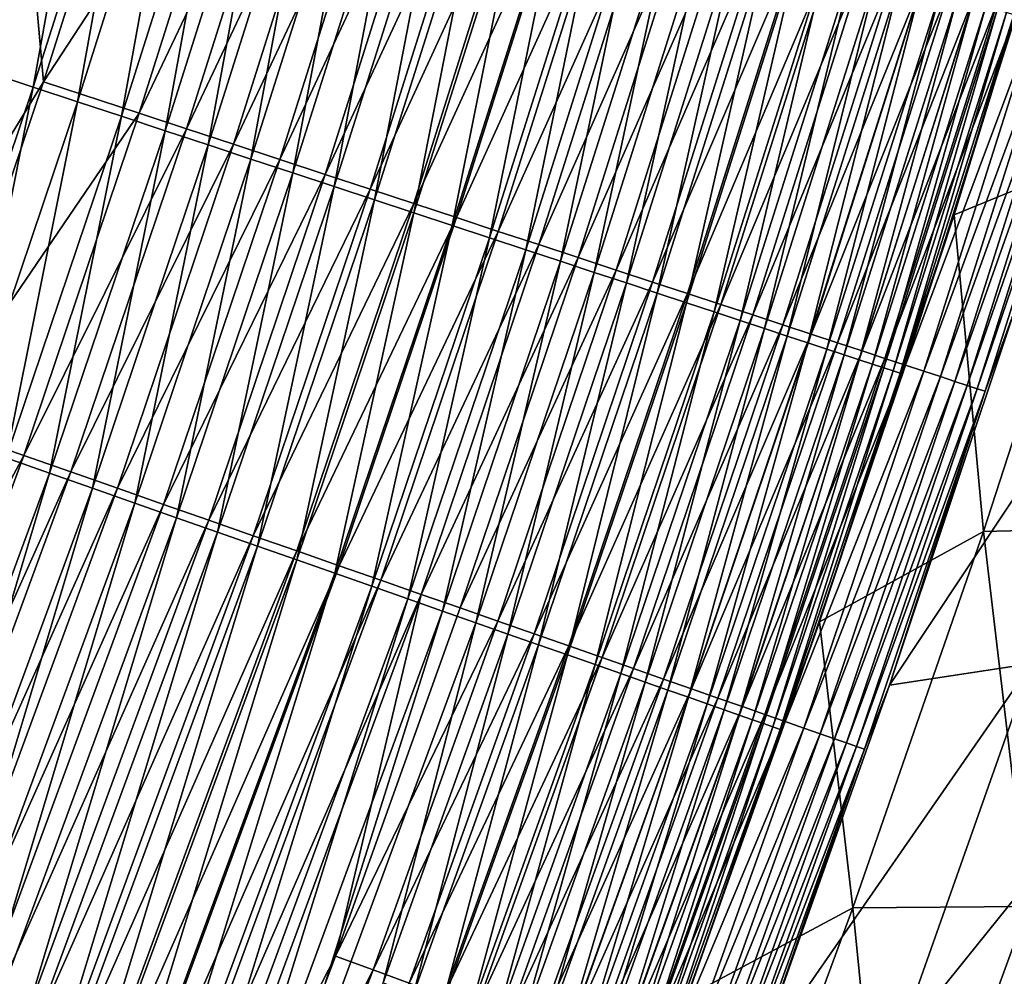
# Model space of a CAD drawing. Header units: metres. Extents: x 0 to 1400, y -1400 to 0.
# Tile 232 of 256: x 1206 to 1240, y -728 to -695. Entities that reach past the tile are written whole.
import ezdxf

# ---------------------------------------------------------------- set-up
doc = ezdxf.new("R2010")
doc.units = ezdxf.units.M

msp = doc.modelspace()

# ---------------------------------------------------------------- linework, layer by layer
at = {"layer": 'None'}
for points in [[(1206.445801, -688.333069, -503.477753), (1198.725464, -711.488647, -503.477753), (762.366577, -676.864197, -503.477753)], [(1206.904907, -697.709961, -500.328857), (1209.102905, -685.451111, -500.440735), (1205.378906, -697.206055, -500.440674)], [(1205.378906, -697.206055, -500.440674), (1209.102905, -685.451111, -500.440735), (1206.427368, -688.345215, -500.477753)], [(1206.904907, -697.709961, -500.328857), (1210.637695, -685.926025, -500.32901), (1209.102905, -685.451111, -500.440735)], [(1207.251343, -697.523621, -503.31604), (1206.445801, -688.333069, -503.477753), (1210.983887, -685.724548, -503.316162)], [(1208.427124, -698.212585, -500.142914), (1210.637695, -685.926025, -500.32901), (1206.904907, -697.709961, -500.328857)], [(1214.300659, -686.74646, -502.832947), (1207.251343, -697.523621, -503.31604), (1210.983887, -685.724548, -503.316162)], [(1208.427124, -698.212585, -500.142914), (1212.168579, -686.39978, -500.143219), (1210.637695, -685.926025, -500.32901)], [(1209.941528, -698.712646, -499.883484), (1212.168579, -686.39978, -500.143219), (1208.427124, -698.212585, -500.142914)], [(1209.941528, -698.712646, -499.883484), (1213.691772, -686.871033, -499.883942), (1212.168579, -686.39978, -500.143219)], [(1214.300659, -686.74646, -502.832947), (1210.549194, -698.608032, -502.83255), (1207.251343, -697.523621, -503.31604)], [(1211.444336, -699.208923, -499.551178), (1213.691772, -686.871033, -499.883942), (1209.941528, -698.712646, -499.883484)], [(1215.942261, -687.252197, -502.472412), (1210.549194, -698.608032, -502.83255), (1214.300659, -686.74646, -502.832947)], [(1211.444336, -699.208923, -499.551178), (1215.203369, -687.338745, -499.551849), (1213.691772, -686.871033, -499.883942)], [(1210.549194, -698.608032, -502.83255), (1215.942261, -687.252197, -502.472412), (1212.181396, -699.144775, -502.471771)], [(1212.931885, -699.700073, -499.146576), (1215.203369, -687.338745, -499.551849), (1211.444336, -699.208923, -499.551178)], [(1212.181396, -699.144775, -502.471771), (1215.942261, -687.252197, -502.472412), (1217.567017, -687.752747, -502.033478)], [(1212.931885, -699.700073, -499.146576), (1216.699463, -687.801697, -499.147522), (1215.203369, -687.338745, -499.551849)], [(1243.089722, -687.532837, -468.812012), (1238.619995, -702.110535, -468.795532), (1243.871826, -699.960938, -423.809662)], [(1238.619995, -702.110535, -468.795532), (1243.089722, -687.532837, -468.812012), (1240.678345, -695.218689, -470.388794)], [(1212.181396, -699.144775, -502.471771), (1217.567017, -687.752747, -502.033478), (1213.796997, -699.675964, -502.032593)], [(1214.400269, -700.184937, -498.67038), (1216.699463, -687.801697, -499.147522), (1212.931885, -699.700073, -499.146576)], [(1213.796997, -699.675964, -502.032593), (1217.567017, -687.752747, -502.033478), (1219.170898, -688.246887, -501.516815)], [(1214.400269, -700.184937, -498.67038), (1218.17627, -688.258667, -498.671631), (1216.699463, -687.801697, -499.147522)], [(1198.725464, -711.488647, -503.477753), (1206.445801, -688.333069, -503.477753), (1207.251343, -697.523621, -503.31604)], [(1219.170898, -688.246887, -501.516815), (1215.391724, -700.200378, -501.515656), (1213.796997, -699.675964, -502.032593)], [(1215.845581, -700.66217, -498.123169), (1218.17627, -688.258667, -498.671631), (1214.400269, -700.184937, -498.67038)], [(1220.749756, -688.733276, -500.923126), (1215.391724, -700.200378, -501.515656), (1219.170898, -688.246887, -501.516815)], [(1215.845581, -700.66217, -498.123169), (1219.630005, -688.708496, -498.124725), (1218.17627, -688.258667, -498.671631)], [(1220.749756, -688.733276, -500.923126), (1216.961548, -700.716492, -500.9216), (1215.391724, -700.200378, -501.515656)], [(1217.264404, -701.130615, -497.505768), (1219.630005, -688.708496, -498.124725), (1215.845581, -700.66217, -498.123169)], [(1222.299561, -689.210754, -500.253265), (1216.961548, -700.716492, -500.9216), (1220.749756, -688.733276, -500.923126)], [(1217.264404, -701.130615, -497.505768), (1221.057007, -689.149963, -497.50769), (1219.630005, -688.708496, -498.124725)], [(1222.299561, -689.210754, -500.253265), (1218.502441, -701.223206, -500.251373), (1216.961548, -700.716492, -500.9216)], [(1218.653687, -701.589294, -496.819824), (1221.057007, -689.149963, -497.50769), (1217.264404, -701.130615, -497.505768)], [(1223.817139, -689.678284, -499.509064), (1218.502441, -701.223206, -500.251373), (1222.299561, -689.210754, -500.253265)], [(1221.057007, -689.149963, -497.50769), (1218.653687, -701.589294, -496.819824), (1222.454346, -689.582336, -496.822174)], [(1223.817139, -689.678284, -499.509064), (1220.011353, -701.719299, -499.506744), (1218.502441, -701.223206, -500.251373)], [(1222.454346, -689.582336, -496.822174), (1218.653687, -701.589294, -496.819824), (1220.010864, -702.037415, -496.06723)], [(1220.010864, -702.037415, -496.06723), (1223.819458, -690.0047, -496.070007), (1222.454346, -689.582336, -496.822174)], [(1225.299805, -690.13501, -498.692505), (1220.011353, -701.719299, -499.506744), (1223.817139, -689.678284, -499.509064)], [(1221.333374, -702.473999, -495.249817), (1223.819458, -690.0047, -496.070007), (1220.010864, -702.037415, -496.06723)], [(1221.333374, -702.473999, -495.249817), (1225.149658, -690.41626, -495.253052), (1223.819458, -690.0047, -496.070007)], [(1225.299805, -690.13501, -498.692505), (1221.485474, -702.203979, -498.689728), (1220.011353, -701.719299, -499.506744)], [(1222.618408, -702.898315, -494.369476), (1225.149658, -690.41626, -495.253052), (1221.333374, -702.473999, -495.249817)], [(1226.744507, -690.580078, -497.805634), (1221.485474, -702.203979, -498.689728), (1225.299805, -690.13501, -498.692505)], [(1222.618408, -702.898315, -494.369476), (1226.442383, -690.816162, -494.373199), (1225.149658, -690.41626, -495.253052)], [(1226.744507, -690.580078, -497.805634), (1222.921875, -702.67627, -497.802368), (1221.485474, -702.203979, -498.689728)], [(1228.14856, -691.012573, -496.850464), (1222.921875, -702.67627, -497.802368), (1226.744507, -690.580078, -497.805634)], [(1223.863525, -703.309326, -493.42804), (1226.442383, -690.816162, -494.373199), (1222.618408, -702.898315, -494.369476)], [(1228.14856, -691.012573, -496.850464), (1224.317749, -703.135193, -496.84671), (1222.921875, -702.67627, -497.802368)], [(1223.863525, -703.309326, -493.42804), (1227.694824, -691.203613, -493.432312), (1226.442383, -690.816162, -494.373199)], [(1229.508789, -691.431641, -495.829041), (1224.317749, -703.135193, -496.84671), (1228.14856, -691.012573, -496.850464)], [(1225.065918, -703.706299, -492.427429), (1227.694824, -691.203613, -493.432312), (1223.863525, -703.309326, -493.42804)], [(1229.508789, -691.431641, -495.829041), (1225.670166, -703.579834, -495.824707), (1224.317749, -703.135193, -496.84671)], [(1225.065918, -703.706299, -492.427429), (1228.904297, -691.57782, -492.43222), (1227.694824, -691.203613, -493.432312)], [(1230.822632, -691.836304, -494.743347), (1225.670166, -703.579834, -495.824707), (1229.508789, -691.431641, -495.829041)], [(1226.223145, -704.088318, -491.369476), (1228.904297, -691.57782, -492.43222), (1225.065918, -703.706299, -492.427429)], [(1226.223145, -704.088318, -491.369476), (1230.068359, -691.937927, -491.374847), (1228.904297, -691.57782, -492.43222)], [(1230.822632, -691.836304, -494.743347), (1226.976196, -704.009216, -494.738434), (1225.670166, -703.579834, -495.824707)], [(1227.332397, -704.454529, -490.256134), (1230.068359, -691.937927, -491.374847), (1226.223145, -704.088318, -491.369476)], [(1232.086914, -692.225769, -493.595428), (1226.976196, -704.009216, -494.738434), (1230.822632, -691.836304, -494.743347)], [(1227.332397, -704.454529, -490.256134), (1231.184326, -692.283142, -490.262085), (1230.068359, -691.937927, -491.374847)], [(1232.086914, -692.225769, -493.595428), (1228.233154, -704.422485, -493.589905), (1226.976196, -704.009216, -494.738434)], [(1228.391846, -704.804199, -489.089935), (1231.184326, -692.283142, -490.262085), (1227.332397, -704.454529, -490.256134)], [(1233.299072, -692.599121, -492.387421), (1228.233154, -704.422485, -493.589905), (1232.086914, -692.225769, -493.595428)], [(1228.391846, -704.804199, -489.089935), (1232.250122, -692.612793, -489.096497), (1231.184326, -692.283142, -490.262085)], [(1233.299072, -692.599121, -492.387421), (1229.438232, -704.818604, -492.381287), (1228.233154, -704.422485, -493.589905)], [(1229.39917, -705.136719, -487.873444), (1232.250122, -692.612793, -489.096497), (1228.391846, -704.804199, -489.089935)], [(1229.39917, -705.136719, -487.873444), (1233.263672, -692.926331, -487.880615), (1232.250122, -692.612793, -489.096497)], [(1234.456787, -692.955688, -491.122009), (1229.438232, -704.818604, -492.381287), (1233.299072, -692.599121, -492.387421)], [(1230.352661, -705.451416, -486.609253), (1233.263672, -692.926331, -487.880615), (1229.39917, -705.136719, -487.873444)], [(1234.456787, -692.955688, -491.122009), (1230.588989, -705.196899, -491.115204), (1229.438232, -704.818604, -492.381287)], [(1230.352661, -705.451416, -486.609253), (1234.2229, -693.223022, -486.617035), (1233.263672, -692.926331, -487.880615)], [(1235.557739, -693.2948, -489.802002), (1230.588989, -705.196899, -491.115204), (1234.456787, -692.955688, -491.122009)], [(1231.250244, -705.747681, -485.299988), (1234.2229, -693.223022, -486.617035), (1230.352661, -705.451416, -486.609253)], [(1235.557739, -693.2948, -489.802002), (1231.68335, -705.556641, -489.794556), (1230.588989, -705.196899, -491.115204)], [(1231.250244, -705.747681, -485.299988), (1235.125977, -693.502319, -485.30838), (1234.2229, -693.223022, -486.617035)], [(1232.089722, -706.024719, -483.948181), (1235.125977, -693.502319, -485.30838), (1231.250244, -705.747681, -485.299988)], [(1236.599854, -693.615723, -488.430206), (1231.68335, -705.556641, -489.794556), (1235.557739, -693.2948, -489.802002)], [(1232.089722, -706.024719, -483.948181), (1235.970703, -693.76355, -483.957214), (1235.125977, -693.502319, -485.30838)], [(1236.599854, -693.615723, -488.430206), (1232.719238, -705.897156, -488.422089), (1231.68335, -705.556641, -489.794556)], [(1232.869263, -706.281982, -482.556519), (1235.970703, -693.76355, -483.957214), (1232.089722, -706.024719, -483.948181)], [(1237.580811, -693.917847, -487.00946), (1232.719238, -705.897156, -488.422089), (1236.599854, -693.615723, -488.430206)], [(1232.869263, -706.281982, -482.556519), (1236.755127, -694.006165, -482.566162), (1235.970703, -693.76355, -483.957214)], [(1237.580811, -693.917847, -487.00946), (1233.694214, -706.21759, -487.000671), (1232.719238, -705.897156, -488.422089)], [(1233.586792, -706.518738, -481.127502), (1236.755127, -694.006165, -482.566162), (1232.869263, -706.281982, -482.556519)], [(1233.586792, -706.518738, -481.127502), (1237.477295, -694.229431, -481.137787), (1236.755127, -694.006165, -482.566162)], [(1238.498535, -694.200439, -485.542542), (1233.694214, -706.21759, -487.000671), (1237.580811, -693.917847, -487.00946)], [(1234.240479, -706.734375, -479.664001), (1237.477295, -694.229431, -481.137787), (1233.586792, -706.518738, -481.127502)], [(1233.694214, -706.21759, -487.000671), (1238.498535, -694.200439, -485.542542), (1234.606323, -706.517395, -485.533051)], [(1234.240479, -706.734375, -479.664001), (1238.135254, -694.432861, -479.674927), (1237.477295, -694.229431, -481.137787)], [(1234.829224, -706.928589, -478.169739), (1238.135254, -694.432861, -479.674927), (1234.240479, -706.734375, -479.664001)], [(1234.606323, -706.517395, -485.533051), (1238.498535, -694.200439, -485.542542), (1239.350708, -694.46283, -484.032288)], [(1239.350708, -694.46283, -484.032288), (1235.453247, -706.795715, -484.022095), (1234.606323, -706.517395, -485.533051)], [(1238.135254, -694.432861, -479.674927), (1234.829224, -706.928589, -478.169739), (1238.727905, -694.616089, -478.181244)], [(1240.135254, -694.704407, -482.481506), (1235.453247, -706.795715, -484.022095), (1239.350708, -694.46283, -484.032288)], [(1238.727905, -694.616089, -478.181244), (1234.829224, -706.928589, -478.169739), (1235.352051, -707.101074, -476.648621)], [(1235.352051, -707.101074, -476.648621), (1239.254272, -694.778809, -476.660736), (1238.727905, -694.616089, -478.181244)], [(1235.808105, -707.251465, -475.104584), (1239.254272, -694.778809, -476.660736), (1235.352051, -707.101074, -476.648621)], [(1240.135254, -694.704407, -482.481506), (1236.23291, -707.051941, -482.470612), (1235.453247, -706.795715, -484.022095)], [(1235.808105, -707.251465, -475.104584), (1239.713501, -694.920715, -475.11731), (1239.254272, -694.778809, -476.660736)], [(1240.850098, -694.9245, -480.893219), (1236.23291, -707.051941, -482.470612), (1240.135254, -694.704407, -482.481506)], [(1236.196289, -707.379456, -473.541595), (1239.713501, -694.920715, -475.11731), (1235.808105, -707.251465, -475.104584)], [(1236.196289, -707.379456, -473.541595), (1240.104492, -695.041504, -473.554871), (1239.713501, -694.920715, -475.11731)], [(1236.515747, -707.484741, -471.963562), (1240.104492, -695.041504, -473.554871), (1236.196289, -707.379456, -473.541595)], [(1240.850098, -694.9245, -480.893219), (1236.943115, -707.285339, -480.881653), (1236.23291, -707.051941, -482.470612)], [(1240.104492, -695.041504, -473.554871), (1236.515747, -707.484741, -471.963562), (1240.426392, -695.14093, -471.977386)], [(1240.426392, -695.14093, -471.977386), (1236.515747, -707.484741, -471.963562), (1236.765625, -707.567017, -470.37442)], [(1236.765625, -707.567017, -470.37442), (1240.678345, -695.218689, -470.388794), (1240.426392, -695.14093, -471.977386)], [(1240.850098, -694.9245, -480.893219), (1241.494019, -695.122742, -479.271515), (1236.943115, -707.285339, -480.881653)], [(1241.494019, -695.122742, -479.271515), (1237.582886, -707.495544, -479.259247), (1236.943115, -707.285339, -480.881653)], [(1241.494019, -695.122742, -479.271515), (1242.066162, -695.298828, -477.620605), (1237.582886, -707.495544, -479.259247)], [(1236.765625, -707.567017, -470.37442), (1238.619995, -702.110535, -468.795532), (1240.678345, -695.218689, -470.388794)], [(1242.066162, -695.298828, -477.620605), (1238.151123, -707.68219, -477.607697), (1237.582886, -707.495544, -479.259247)], [(1238.151123, -707.68219, -477.607697), (1242.066162, -695.298828, -477.620605), (1242.565186, -695.452393, -475.944824)], [(1238.646851, -707.844971, -475.931213), (1238.151123, -707.68219, -477.607697), (1242.565186, -695.452393, -475.944824)], [(1238.646851, -707.844971, -475.931213), (1242.565186, -695.452393, -475.944824), (1242.990234, -695.583191, -474.248383)], [(1239.068848, -707.983521, -474.234161), (1238.646851, -707.844971, -475.931213), (1242.990234, -695.583191, -474.248383)], [(1239.068848, -707.983521, -474.234161), (1242.990234, -695.583191, -474.248383), (1243.34021, -695.690796, -472.535583)], [(1239.41626, -708.097595, -472.520752), (1239.068848, -707.983521, -474.234161), (1243.34021, -695.690796, -472.535583)], [(1243.34021, -695.690796, -472.535583), (1243.614136, -695.775024, -470.81073), (1239.41626, -708.097595, -472.520752)], [(1243.614136, -695.775024, -470.81073), (1239.687866, -708.186707, -470.795258), (1239.41626, -708.097595, -472.520752)], [(1243.614136, -695.775024, -470.81073), (1240.696899, -705.413696, -469.076874), (1239.687866, -708.186707, -470.795258)], [(1202.949707, -709.424561, -500.328705), (1206.904907, -697.709961, -500.328857), (1205.378906, -697.206055, -500.440674)], [(1203.295654, -709.253662, -503.315948), (1198.725464, -711.488647, -503.477753), (1207.251343, -697.523621, -503.31604)], [(1210.549194, -698.608032, -502.83255), (1203.295654, -709.253662, -503.315948), (1207.251343, -697.523621, -503.31604)], [(1204.462769, -709.955383, -500.142639), (1206.904907, -697.709961, -500.328857), (1202.949707, -709.424561, -500.328705)], [(1204.462769, -709.955383, -500.142639), (1208.427124, -698.212585, -500.142914), (1206.904907, -697.709961, -500.328857)], [(1205.96814, -710.483521, -499.882996), (1208.427124, -698.212585, -500.142914), (1204.462769, -709.955383, -500.142639)], [(1205.96814, -710.483521, -499.882996), (1209.941528, -698.712646, -499.883484), (1208.427124, -698.212585, -500.142914)], [(1203.295654, -709.253662, -503.315948), (1210.549194, -698.608032, -502.83255), (1206.573975, -710.39917, -502.832123)], [(1207.462036, -711.007629, -499.550446), (1209.941528, -698.712646, -499.883484), (1205.96814, -710.483521, -499.882996)], [(1206.573975, -710.39917, -502.832123), (1210.549194, -698.608032, -502.83255), (1212.181396, -699.144775, -502.471771)], [(1207.462036, -711.007629, -499.550446), (1211.444336, -699.208923, -499.551178), (1209.941528, -698.712646, -499.883484)], [(1206.573975, -710.39917, -502.832123), (1212.181396, -699.144775, -502.471771), (1208.196533, -710.966064, -502.47113)], [(1208.940674, -711.526306, -499.145599), (1211.444336, -699.208923, -499.551178), (1207.462036, -711.007629, -499.550446)], [(1208.196533, -710.966064, -502.47113), (1212.181396, -699.144775, -502.471771), (1213.796997, -699.675964, -502.032593)], [(1208.940674, -711.526306, -499.145599), (1212.931885, -699.700073, -499.146576), (1211.444336, -699.208923, -499.551178)], [(1213.796997, -699.675964, -502.032593), (1209.802368, -711.527222, -502.031677), (1208.196533, -710.966064, -502.47113)], [(1210.400146, -712.038391, -498.669098), (1212.931885, -699.700073, -499.146576), (1208.940674, -711.526306, -499.145599)], [(1215.391724, -700.200378, -501.515656), (1209.802368, -711.527222, -502.031677), (1213.796997, -699.675964, -502.032593)], [(1210.400146, -712.038391, -498.669098), (1214.400269, -700.184937, -498.67038), (1212.931885, -699.700073, -499.146576)], [(1215.391724, -700.200378, -501.515656), (1211.387695, -712.081116, -501.514404), (1209.802368, -711.527222, -502.031677)], [(1211.836792, -712.542358, -498.121521), (1214.400269, -700.184937, -498.67038), (1210.400146, -712.038391, -498.669098)], [(1216.961548, -700.716492, -500.9216), (1211.387695, -712.081116, -501.514404), (1215.391724, -700.200378, -501.515656)], [(1211.836792, -712.542358, -498.121521), (1215.845581, -700.66217, -498.123169), (1214.400269, -700.184937, -498.67038)], [(1243.871826, -699.960938, -423.809662), (1238.619995, -702.110535, -468.795532), (1239.629028, -713.013367, -423.81366)], [(1243.871826, -699.960938, -423.809662), (1239.629028, -713.013367, -423.81366), (1245.648071, -712.868835, -367.85379)], [(1216.961548, -700.716492, -500.9216), (1212.94812, -712.626282, -500.920013), (1211.387695, -712.081116, -501.514404)], [(1213.24707, -713.037048, -497.503754), (1215.845581, -700.66217, -498.123169), (1211.836792, -712.542358, -498.121521)], [(1218.502441, -701.223206, -500.251373), (1212.94812, -712.626282, -500.920013), (1216.961548, -700.716492, -500.9216)], [(1213.24707, -713.037048, -497.503754), (1217.264404, -701.130615, -497.505768), (1215.845581, -700.66217, -498.123169)], [(1218.502441, -701.223206, -500.251373), (1214.479736, -713.161438, -500.24939), (1212.94812, -712.626282, -500.920013)], [(1214.62793, -713.521484, -496.817383), (1217.264404, -701.130615, -497.505768), (1213.24707, -713.037048, -497.503754)], [(1220.011353, -701.719299, -499.506744), (1214.479736, -713.161438, -500.24939), (1218.502441, -701.223206, -500.251373)], [(1214.62793, -713.521484, -496.817383), (1218.653687, -701.589294, -496.819824), (1217.264404, -701.130615, -497.505768)], [(1215.976929, -713.99469, -496.064331), (1218.653687, -701.589294, -496.819824), (1214.62793, -713.521484, -496.817383)], [(1218.653687, -701.589294, -496.819824), (1215.976929, -713.99469, -496.064331), (1220.010864, -702.037415, -496.06723)], [(1220.011353, -701.719299, -499.506744), (1215.979614, -713.685486, -499.504303), (1214.479736, -713.161438, -500.24939)], [(1221.485474, -702.203979, -498.689728), (1215.979614, -713.685486, -499.504303), (1220.011353, -701.719299, -499.506744)], [(1220.010864, -702.037415, -496.06723), (1215.976929, -713.99469, -496.064331), (1217.291382, -714.45575, -495.246429)], [(1221.485474, -702.203979, -498.689728), (1217.444824, -714.197449, -498.686829), (1215.979614, -713.685486, -499.504303)], [(1217.291382, -714.45575, -495.246429), (1221.333374, -702.473999, -495.249817), (1220.010864, -702.037415, -496.06723)], [(1222.921875, -702.67627, -497.802368), (1217.444824, -714.197449, -498.686829), (1221.485474, -702.203979, -498.689728)], [(1238.619995, -702.110535, -468.795532), (1233.987915, -716.128784, -468.778473), (1239.629028, -713.013367, -423.81366)], [(1233.987915, -716.128784, -468.778473), (1238.619995, -702.110535, -468.795532), (1236.765625, -707.567017, -470.37442)], [(1218.568604, -714.903809, -494.36557), (1221.333374, -702.473999, -495.249817), (1217.291382, -714.45575, -495.246429)], [(1218.568604, -714.903809, -494.36557), (1222.618408, -702.898315, -494.369476), (1221.333374, -702.473999, -495.249817)], [(1222.921875, -702.67627, -497.802368), (1218.872681, -714.696228, -497.79895), (1217.444824, -714.197449, -498.686829)], [(1219.80603, -715.33783, -493.423615), (1222.618408, -702.898315, -494.369476), (1218.568604, -714.903809, -494.36557)], [(1224.317749, -703.135193, -496.84671), (1218.872681, -714.696228, -497.79895), (1222.921875, -702.67627, -497.802368)], [(1219.80603, -715.33783, -493.423615), (1223.863525, -703.309326, -493.42804), (1222.618408, -702.898315, -494.369476)], [(1224.317749, -703.135193, -496.84671), (1220.26001, -715.180969, -496.842712), (1218.872681, -714.696228, -497.79895)], [(1221.001099, -715.757019, -492.422394), (1223.863525, -703.309326, -493.42804), (1219.80603, -715.33783, -493.423615)], [(1225.670166, -703.579834, -495.824707), (1220.26001, -715.180969, -496.842712), (1224.317749, -703.135193, -496.84671)], [(1221.001099, -715.757019, -492.422394), (1225.065918, -703.706299, -492.427429), (1223.863525, -703.309326, -493.42804)], [(1225.670166, -703.579834, -495.824707), (1221.604248, -715.650574, -495.82016), (1220.26001, -715.180969, -496.842712)], [(1226.976196, -704.009216, -494.738434), (1221.604248, -715.650574, -495.82016), (1225.670166, -703.579834, -495.824707)], [(1222.151123, -716.160339, -491.363861), (1225.065918, -703.706299, -492.427429), (1221.001099, -715.757019, -492.422394)], [(1226.976196, -704.009216, -494.738434), (1222.902344, -716.104065, -494.733276), (1221.604248, -715.650574, -495.82016)], [(1222.151123, -716.160339, -491.363861), (1226.223145, -704.088318, -491.369476), (1225.065918, -703.706299, -492.427429)], [(1228.233154, -704.422485, -493.589905), (1222.902344, -716.104065, -494.733276), (1226.976196, -704.009216, -494.738434)], [(1223.25354, -716.546997, -490.249908), (1226.223145, -704.088318, -491.369476), (1222.151123, -716.160339, -491.363861)], [(1223.25354, -716.546997, -490.249908), (1227.332397, -704.454529, -490.256134), (1226.223145, -704.088318, -491.369476)], [(1228.233154, -704.422485, -493.589905), (1224.151611, -716.540466, -493.584106), (1222.902344, -716.104065, -494.733276)], [(1224.306274, -716.916199, -489.083099), (1227.332397, -704.454529, -490.256134), (1223.25354, -716.546997, -490.249908)], [(1229.438232, -704.818604, -492.381287), (1224.151611, -716.540466, -493.584106), (1228.233154, -704.422485, -493.589905)], [(1224.306274, -716.916199, -489.083099), (1228.391846, -704.804199, -489.089935), (1227.332397, -704.454529, -490.256134)], [(1236.39624, -718.312439, -469.059692), (1245.659668, -704.372986, -424.096588), (1241.292847, -717.568604, -424.099335)], [(1236.39624, -718.312439, -469.059692), (1240.696899, -705.413696, -469.076874), (1245.659668, -704.372986, -424.096588)], [(1229.438232, -704.818604, -492.381287), (1225.349243, -716.958801, -492.374817), (1224.151611, -716.540466, -493.584106)], [(1225.307373, -717.267273, -487.865967), (1228.391846, -704.804199, -489.089935), (1224.306274, -716.916199, -489.083099)], [(1225.307373, -717.267273, -487.865967), (1229.39917, -705.136719, -487.873444), (1228.391846, -704.804199, -489.089935)], [(1230.588989, -705.196899, -491.115204), (1225.349243, -716.958801, -492.374817), (1229.438232, -704.818604, -492.381287)], [(1226.254761, -717.599548, -486.601105), (1229.39917, -705.136719, -487.873444), (1225.307373, -717.267273, -487.865967)], [(1230.588989, -705.196899, -491.115204), (1226.49292, -717.358337, -491.108093), (1225.349243, -716.958801, -492.374817)], [(1226.254761, -717.599548, -486.601105), (1230.352661, -705.451416, -486.609253), (1229.39917, -705.136719, -487.873444)], [(1231.68335, -705.556641, -489.794556), (1226.49292, -717.358337, -491.108093), (1230.588989, -705.196899, -491.115204)], [(1227.146484, -717.912231, -485.291168), (1230.352661, -705.451416, -486.609253), (1226.254761, -717.599548, -486.601105)], [(1231.68335, -705.556641, -489.794556), (1227.580444, -717.73822, -489.786743), (1226.49292, -717.358337, -491.108093)], [(1227.146484, -717.912231, -485.291168), (1231.250244, -705.747681, -485.299988), (1230.352661, -705.451416, -486.609253)], [(1232.719238, -705.897156, -488.422089), (1227.580444, -717.73822, -489.786743), (1231.68335, -705.556641, -489.794556)], [(1240.696899, -705.413696, -469.076874), (1236.39624, -718.312439, -469.059692), (1239.687866, -708.186707, -470.795258)], [(1227.980591, -718.204712, -483.938721), (1231.250244, -705.747681, -485.299988), (1227.146484, -717.912231, -485.291168)], [(1232.719238, -705.897156, -488.422089), (1228.609741, -718.097717, -488.413574), (1227.580444, -717.73822, -489.786743)], [(1227.980591, -718.204712, -483.938721), (1232.089722, -706.024719, -483.948181), (1231.250244, -705.747681, -485.299988)], [(1228.755005, -718.476257, -482.546356), (1232.089722, -706.024719, -483.948181), (1227.980591, -718.204712, -483.938721)], [(1233.694214, -706.21759, -487.000671), (1228.609741, -718.097717, -488.413574), (1232.719238, -705.897156, -488.422089)], [(1228.755005, -718.476257, -482.546356), (1232.869263, -706.281982, -482.556519), (1232.089722, -706.024719, -483.948181)], [(1228.609741, -718.097717, -488.413574), (1233.694214, -706.21759, -487.000671), (1229.578613, -718.436157, -486.991394)], [(1229.467773, -718.726135, -481.116699), (1232.869263, -706.281982, -482.556519), (1228.755005, -718.476257, -482.546356)], [(1229.467773, -718.726135, -481.116699), (1233.586792, -706.518738, -481.127502), (1232.869263, -706.281982, -482.556519)], [(1229.578613, -718.436157, -486.991394), (1233.694214, -706.21759, -487.000671), (1234.606323, -706.517395, -485.533051)], [(1230.117065, -718.953735, -479.652527), (1233.586792, -706.518738, -481.127502), (1229.467773, -718.726135, -481.116699)], [(1234.606323, -706.517395, -485.533051), (1230.484863, -718.752625, -485.523071), (1229.578613, -718.436157, -486.991394)], [(1230.117065, -718.953735, -479.652527), (1234.240479, -706.734375, -479.664001), (1233.586792, -706.518738, -481.127502)], [(1230.701782, -719.15863, -478.157623), (1234.240479, -706.734375, -479.664001), (1230.117065, -718.953735, -479.652527)], [(1235.453247, -706.795715, -484.022095), (1230.484863, -718.752625, -485.523071), (1234.606323, -706.517395, -485.533051)], [(1230.701782, -719.15863, -478.157623), (1234.829224, -706.928589, -478.169739), (1234.240479, -706.734375, -479.664001)], [(1235.453247, -706.795715, -484.022095), (1231.326294, -719.046509, -484.011414), (1230.484863, -718.752625, -485.523071)], [(1231.220947, -719.340576, -476.635864), (1234.829224, -706.928589, -478.169739), (1230.701782, -719.15863, -478.157623)], [(1234.829224, -706.928589, -478.169739), (1231.220947, -719.340576, -476.635864), (1235.352051, -707.101074, -476.648621)], [(1236.23291, -707.051941, -482.470612), (1231.326294, -719.046509, -484.011414), (1235.453247, -706.795715, -484.022095)], [(1236.23291, -707.051941, -482.470612), (1232.10083, -719.316956, -482.459167), (1231.326294, -719.046509, -484.011414)], [(1236.943115, -707.285339, -480.881653), (1232.10083, -719.316956, -482.459167), (1236.23291, -707.051941, -482.470612)], [(1235.352051, -707.101074, -476.648621), (1231.220947, -719.340576, -476.635864), (1231.673706, -719.499207, -475.091217)], [(1231.673706, -719.499207, -475.091217), (1235.808105, -707.251465, -475.104584), (1235.352051, -707.101074, -476.648621)], [(1232.05896, -719.634155, -473.527618), (1235.808105, -707.251465, -475.104584), (1231.673706, -719.499207, -475.091217)], [(1232.05896, -719.634155, -473.527618), (1236.196289, -707.379456, -473.541595), (1235.808105, -707.251465, -475.104584)], [(1232.375854, -719.745117, -471.949005), (1236.196289, -707.379456, -473.541595), (1232.05896, -719.634155, -473.527618)], [(1236.943115, -707.285339, -480.881653), (1232.806396, -719.563293, -480.869476), (1232.10083, -719.316956, -482.459167)], [(1232.375854, -719.745117, -471.949005), (1236.515747, -707.484741, -471.963562), (1236.196289, -707.379456, -473.541595)], [(1236.943115, -707.285339, -480.881653), (1237.582886, -707.495544, -479.259247), (1232.806396, -719.563293, -480.869476)], [(1232.623535, -719.831787, -470.359314), (1236.515747, -707.484741, -471.963562), (1232.375854, -719.745117, -471.949005)], [(1236.515747, -707.484741, -471.963562), (1232.623535, -719.831787, -470.359314), (1236.765625, -707.567017, -470.37442)], [(1232.623535, -719.831787, -470.359314), (1233.987915, -716.128784, -468.778473), (1236.765625, -707.567017, -470.37442)], [(1237.582886, -707.495544, -479.259247), (1233.441772, -719.785156, -479.246368), (1232.806396, -719.563293, -480.869476)], [(1237.582886, -707.495544, -479.259247), (1238.151123, -707.68219, -477.607697), (1233.441772, -719.785156, -479.246368)], [(1238.151123, -707.68219, -477.607697), (1234.006104, -719.982117, -477.594086), (1233.441772, -719.785156, -479.246368)], [(1234.006104, -719.982117, -477.594086), (1238.151123, -707.68219, -477.607697), (1238.646851, -707.844971, -475.931213)], [(1234.498169, -720.15387, -475.916931), (1234.006104, -719.982117, -477.594086), (1238.646851, -707.844971, -475.931213)], [(1234.498169, -720.15387, -475.916931), (1238.646851, -707.844971, -475.931213), (1239.068848, -707.983521, -474.234161)], [(1234.916992, -720.300049, -474.219177), (1234.498169, -720.15387, -475.916931), (1239.068848, -707.983521, -474.234161)], [(1234.916992, -720.300049, -474.219177), (1239.068848, -707.983521, -474.234161), (1239.41626, -708.097595, -472.520752)], [(1235.261719, -720.420227, -472.505096), (1234.916992, -720.300049, -474.219177), (1239.41626, -708.097595, -472.520752)], [(1239.41626, -708.097595, -472.520752), (1239.687866, -708.186707, -470.795258), (1235.261719, -720.420227, -472.505096)], [(1239.687866, -708.186707, -470.795258), (1235.531128, -720.51416, -470.778992), (1235.261719, -720.420227, -472.505096)], [(1239.687866, -708.186707, -470.795258), (1236.39624, -718.312439, -469.059692), (1235.531128, -720.51416, -470.778992)], [(1194.733521, -732.497437, -503.315704), (1203.295654, -709.253662, -503.315948), (1206.573975, -710.39917, -502.832123)], [(1194.733521, -732.497437, -503.315704), (1206.573975, -710.39917, -502.832123), (1197.970581, -733.76062, -502.831238)], [(1197.970581, -733.76062, -502.831238), (1206.573975, -710.39917, -502.832123), (1208.196533, -710.966064, -502.47113)], [(1198.845459, -734.381592, -499.549011), (1207.462036, -711.007629, -499.550446), (1205.96814, -710.483521, -499.882996)], [(1208.196533, -710.966064, -502.47113), (1199.572754, -734.385803, -502.469788), (1197.970581, -733.76062, -502.831238)], [(1200.30542, -734.95343, -499.143616), (1207.462036, -711.007629, -499.550446), (1198.845459, -734.381592, -499.549011)], [(1209.802368, -711.527222, -502.031677), (1199.572754, -734.385803, -502.469788), (1208.196533, -710.966064, -502.47113)], [(1200.30542, -734.95343, -499.143616), (1208.940674, -711.526306, -499.145599), (1207.462036, -711.007629, -499.550446)], [(1209.802368, -711.527222, -502.031677), (1201.158447, -735.004578, -502.029755), (1199.572754, -734.385803, -502.469788)], [(1201.74646, -735.517822, -498.666443), (1208.940674, -711.526306, -499.145599), (1200.30542, -734.95343, -499.143616)], [(1211.387695, -712.081116, -501.514404), (1201.158447, -735.004578, -502.029755), (1209.802368, -711.527222, -502.031677)], [(1201.74646, -735.517822, -498.666443), (1210.400146, -712.038391, -498.669098), (1208.940674, -711.526306, -499.145599)], [(1211.387695, -712.081116, -501.514404), (1202.723755, -735.615356, -501.51181), (1201.158447, -735.004578, -502.029755)], [(1203.164917, -736.073425, -498.118134), (1210.400146, -712.038391, -498.669098), (1201.74646, -735.517822, -498.666443)], [(1212.94812, -712.626282, -500.920013), (1202.723755, -735.615356, -501.51181), (1211.387695, -712.081116, -501.514404)], [(1203.164917, -736.073425, -498.118134), (1211.836792, -712.542358, -498.121521), (1210.400146, -712.038391, -498.669098)], [(1212.94812, -712.626282, -500.920013), (1204.264404, -736.216553, -500.916656), (1202.723755, -735.615356, -501.51181)], [(1204.557129, -736.618713, -497.499542), (1211.836792, -712.542358, -498.121521), (1203.164917, -736.073425, -498.118134)], [(1214.479736, -713.161438, -500.24939), (1204.264404, -736.216553, -500.916656), (1212.94812, -712.626282, -500.920013)], [(1204.557129, -736.618713, -497.499542), (1213.24707, -713.037048, -497.503754), (1211.836792, -712.542358, -498.121521)], [(1214.479736, -713.161438, -500.24939), (1205.776733, -736.806641, -500.245178), (1204.264404, -736.216553, -500.916656)], [(1205.92041, -737.152649, -496.812286), (1213.24707, -713.037048, -497.503754), (1204.557129, -736.618713, -497.499542)], [(1215.979614, -713.685486, -499.504303), (1205.776733, -736.806641, -500.245178), (1214.479736, -713.161438, -500.24939)], [(1205.92041, -737.152649, -496.812286), (1214.62793, -713.521484, -496.817383), (1213.24707, -713.037048, -497.503754)], [(1239.629028, -713.013367, -423.81366), (1233.987915, -716.128784, -468.778473), (1235.134644, -725.975891, -423.817261)], [(1241.158569, -725.933289, -367.858002), (1239.629028, -713.013367, -423.81366), (1235.134644, -725.975891, -423.817261)], [(1239.629028, -713.013367, -423.81366), (1241.158569, -725.933289, -367.858002), (1245.648071, -712.868835, -367.85379)], [(1215.979614, -713.685486, -499.504303), (1207.257568, -737.38446, -499.499176), (1205.776733, -736.806641, -500.245178)], [(1207.252075, -737.674194, -496.058258), (1214.62793, -713.521484, -496.817383), (1205.92041, -737.152649, -496.812286)], [(1207.252075, -737.674194, -496.058258), (1215.976929, -713.99469, -496.064331), (1214.62793, -713.521484, -496.817383)], [(1217.444824, -714.197449, -498.686829), (1207.257568, -737.38446, -499.499176), (1215.979614, -713.685486, -499.504303)], [(1208.549683, -738.182373, -495.239349), (1215.976929, -713.99469, -496.064331), (1207.252075, -737.674194, -496.058258)], [(1215.976929, -713.99469, -496.064331), (1208.549683, -738.182373, -495.239349), (1217.291382, -714.45575, -495.246429)], [(1217.444824, -714.197449, -498.686829), (1208.704224, -737.948853, -498.680664), (1207.257568, -737.38446, -499.499176)], [(1217.291382, -714.45575, -495.246429), (1208.549683, -738.182373, -495.239349), (1209.810547, -738.676208, -494.357391)], [(1218.872681, -714.696228, -497.79895), (1208.704224, -737.948853, -498.680664), (1217.444824, -714.197449, -498.686829)], [(1209.810547, -738.676208, -494.357391), (1218.568604, -714.903809, -494.36557), (1217.291382, -714.45575, -495.246429)], [(1218.872681, -714.696228, -497.79895), (1210.11377, -738.49884, -497.791718), (1208.704224, -737.948853, -498.680664)], [(1220.26001, -715.180969, -496.842712), (1210.11377, -738.49884, -497.791718), (1218.872681, -714.696228, -497.79895)], [(1211.031982, -739.154541, -493.414276), (1218.568604, -714.903809, -494.36557), (1209.810547, -738.676208, -494.357391)], [(1220.26001, -715.180969, -496.842712), (1211.483398, -739.033264, -496.83432), (1210.11377, -738.49884, -497.791718)], [(1211.031982, -739.154541, -493.414276), (1219.80603, -715.33783, -493.423615), (1218.568604, -714.903809, -494.36557)], [(1220.26001, -715.180969, -496.842712), (1217.31604, -727.641663, -495.81543), (1211.483398, -739.033264, -496.83432)], [(1221.604248, -715.650574, -495.82016), (1217.31604, -727.641663, -495.81543), (1220.26001, -715.180969, -496.842712)], [(1212.211426, -739.616455, -492.411896), (1219.80603, -715.33783, -493.423615), (1211.031982, -739.154541, -493.414276)], [(1212.211426, -739.616455, -492.411896), (1221.001099, -715.757019, -492.422394), (1219.80603, -715.33783, -493.423615)], [(1213.346436, -740.060913, -491.352081), (1221.001099, -715.757019, -492.422394), (1212.211426, -739.616455, -492.411896)], [(1213.346436, -740.060913, -491.352081), (1222.151123, -716.160339, -491.363861), (1221.001099, -715.757019, -492.422394)], [(1222.902344, -716.104065, -494.733276), (1217.31604, -727.641663, -495.81543), (1221.604248, -715.650574, -495.82016)], [(1218.952515, -728.558533, -490.243469), (1222.151123, -716.160339, -491.363861), (1213.346436, -740.060913, -491.352081)], [(1222.902344, -716.104065, -494.733276), (1218.605957, -728.118652, -494.727905), (1217.31604, -727.641663, -495.81543)], [(1224.151611, -716.540466, -493.584106), (1218.605957, -728.118652, -494.727905), (1222.902344, -716.104065, -494.733276)], [(1218.952515, -728.558533, -490.243469), (1223.25354, -716.546997, -490.249908), (1222.151123, -716.160339, -491.363861)], [(1233.987915, -716.128784, -468.778473), (1229.432617, -729.037292, -468.761749), (1235.134644, -725.975891, -423.817261)], [(1229.432617, -729.037292, -468.761749), (1233.987915, -716.128784, -468.778473), (1232.623535, -719.831787, -470.359314)], [(1224.151611, -716.540466, -493.584106), (1219.847168, -728.577698, -493.578094), (1218.605957, -728.118652, -494.727905)], [(1219.998413, -728.946777, -489.075989), (1223.25354, -716.546997, -490.249908), (1218.952515, -728.558533, -490.243469)], [(1225.349243, -716.958801, -492.374817), (1219.847168, -728.577698, -493.578094), (1224.151611, -716.540466, -493.584106)], [(1219.998413, -728.946777, -489.075989), (1224.306274, -716.916199, -489.083099), (1223.25354, -716.546997, -490.249908)], [(1225.349243, -716.958801, -492.374817), (1221.037109, -729.0177, -492.368103), (1219.847168, -728.577698, -493.578094)], [(1220.993042, -729.315918, -487.858185), (1224.306274, -716.916199, -489.083099), (1219.998413, -728.946777, -489.075989)], [(1220.993042, -729.315918, -487.858185), (1225.307373, -717.267273, -487.865967), (1224.306274, -716.916199, -489.083099)], [(1226.49292, -717.358337, -491.108093), (1221.037109, -729.0177, -492.368103), (1225.349243, -716.958801, -492.374817)], [(1221.934204, -729.665283, -486.592651), (1225.307373, -717.267273, -487.865967), (1220.993042, -729.315918, -487.858185)], [(1226.49292, -717.358337, -491.108093), (1222.173462, -729.437866, -491.100677), (1221.037109, -729.0177, -492.368103)], [(1221.934204, -729.665283, -486.592651), (1226.254761, -717.599548, -486.601105), (1225.307373, -717.267273, -487.865967)], [(1227.580444, -717.73822, -489.786743), (1222.173462, -729.437866, -491.100677), (1226.49292, -717.358337, -491.108093)], [(1231.806641, -731.244873, -469.041473), (1241.292847, -717.568604, -424.099335), (1236.669678, -730.666748, -424.101624)], [(1231.806641, -731.244873, -469.041473), (1236.39624, -718.312439, -469.059692), (1241.292847, -717.568604, -424.099335)], [(1236.669678, -730.666748, -424.101624), (1247.317261, -717.448059, -368.180725), (1242.69873, -730.649902, -368.185089)], [(1236.669678, -730.666748, -424.101624), (1241.292847, -717.568604, -424.099335), (1247.317261, -717.448059, -368.180725)], [(1222.819946, -729.994019, -485.282013), (1226.254761, -717.599548, -486.601105), (1221.934204, -729.665283, -486.592651)], [(1227.580444, -717.73822, -489.786743), (1223.253906, -729.837402, -489.778595), (1222.173462, -729.437866, -491.100677)], [(1222.819946, -729.994019, -485.282013), (1227.146484, -717.912231, -485.291168), (1226.254761, -717.599548, -486.601105)], [(1223.648438, -730.301514, -483.928894), (1227.146484, -717.912231, -485.291168), (1222.819946, -729.994019, -485.282013)], [(1228.609741, -718.097717, -488.413574), (1223.253906, -729.837402, -489.778595), (1227.580444, -717.73822, -489.786743)], [(1223.648438, -730.301514, -483.928894), (1227.980591, -718.204712, -483.938721), (1227.146484, -717.912231, -485.291168)], [(1223.253906, -729.837402, -489.778595), (1228.609741, -718.097717, -488.413574), (1224.276489, -730.215515, -488.404694)], [(1224.417603, -730.586975, -482.535828), (1227.980591, -718.204712, -483.938721), (1223.648438, -730.301514, -483.928894)], [(1224.276489, -730.215515, -488.404694), (1228.609741, -718.097717, -488.413574), (1229.578613, -718.436157, -486.991394)], [(1224.417603, -730.586975, -482.535828), (1228.755005, -718.476257, -482.546356), (1227.980591, -718.204712, -483.938721)], [(1229.578613, -718.436157, -486.991394), (1225.239014, -730.57135, -486.981781), (1224.276489, -730.215515, -488.404694)], [(1225.125488, -730.849609, -481.105469), (1228.755005, -718.476257, -482.546356), (1224.417603, -730.586975, -482.535828)], [(1225.125488, -730.849609, -481.105469), (1229.467773, -718.726135, -481.116699), (1228.755005, -718.476257, -482.546356)], [(1230.484863, -718.752625, -485.523071), (1225.239014, -730.57135, -486.981781), (1229.578613, -718.436157, -486.991394)], [(1236.39624, -718.312439, -469.059692), (1231.806641, -731.244873, -469.041473), (1235.531128, -720.51416, -470.778992)], [(1225.770142, -731.088867, -479.640625), (1229.467773, -718.726135, -481.116699), (1225.125488, -730.849609, -481.105469)], [(1230.484863, -718.752625, -485.523071), (1226.13916, -730.904175, -485.512695), (1225.239014, -730.57135, -486.981781)], [(1225.770142, -731.088867, -479.640625), (1230.117065, -718.953735, -479.652527), (1229.467773, -718.726135, -481.116699)], [(1231.326294, -719.046509, -484.011414), (1226.13916, -730.904175, -485.512695), (1230.484863, -718.752625, -485.523071)], [(1226.350708, -731.304199, -478.14502), (1230.117065, -718.953735, -479.652527), (1225.770142, -731.088867, -479.640625)], [(1231.326294, -719.046509, -484.011414), (1226.974976, -731.213135, -484.000244), (1226.13916, -730.904175, -485.512695)], [(1226.350708, -731.304199, -478.14502), (1230.701782, -719.15863, -478.157623), (1230.117065, -718.953735, -479.652527)], [(1226.866089, -731.495361, -476.622589), (1230.701782, -719.15863, -478.157623), (1226.350708, -731.304199, -478.14502)], [(1226.866089, -731.495361, -476.622589), (1231.220947, -719.340576, -476.635864), (1230.701782, -719.15863, -478.157623)], [(1232.10083, -719.316956, -482.459167), (1226.974976, -731.213135, -484.000244), (1231.326294, -719.046509, -484.011414)], [(1227.315308, -731.661987, -475.077301), (1231.220947, -719.340576, -476.635864), (1226.866089, -731.495361, -476.622589)], [(1232.10083, -719.316956, -482.459167), (1227.744141, -731.497498, -482.447266), (1226.974976, -731.213135, -484.000244)], [(1231.220947, -719.340576, -476.635864), (1227.315308, -731.661987, -475.077301), (1231.673706, -719.499207, -475.091217)], [(1231.673706, -719.499207, -475.091217), (1227.315308, -731.661987, -475.077301), (1227.69751, -731.803711, -473.513062)], [(1227.69751, -731.803711, -473.513062), (1232.05896, -719.634155, -473.527618), (1231.673706, -719.499207, -475.091217)], [(1232.806396, -719.563293, -480.869476), (1227.744141, -731.497498, -482.447266), (1232.10083, -719.316956, -482.459167)], [(1232.806396, -719.563293, -480.869476), (1228.444824, -731.75647, -480.856812), (1227.744141, -731.497498, -482.447266)], [(1232.806396, -719.563293, -480.869476), (1233.441772, -719.785156, -479.246368), (1228.444824, -731.75647, -480.856812)], [(1228.011841, -731.920166, -471.933838), (1232.05896, -719.634155, -473.527618), (1227.69751, -731.803711, -473.513062)], [(1228.011841, -731.920166, -471.933838), (1232.375854, -719.745117, -471.949005), (1232.05896, -719.634155, -473.527618)], [(1228.257324, -732.011108, -470.343567), (1232.375854, -719.745117, -471.949005), (1228.011841, -731.920166, -471.933838)], [(1228.257324, -732.011108, -470.343567), (1232.623535, -719.831787, -470.359314), (1232.375854, -719.745117, -471.949005)], [(1228.257324, -732.011108, -470.343567), (1229.432617, -729.037292, -468.761749), (1232.623535, -719.831787, -470.359314)], [(1233.441772, -719.785156, -479.246368), (1229.075806, -731.989624, -479.232941), (1228.444824, -731.75647, -480.856812)], [(1233.441772, -719.785156, -479.246368), (1234.006104, -719.982117, -477.594086), (1229.075806, -731.989624, -479.232941)], [(1234.006104, -719.982117, -477.594086), (1229.635986, -732.196655, -477.579926), (1229.075806, -731.989624, -479.232941)], [(1229.635986, -732.196655, -477.579926), (1234.006104, -719.982117, -477.594086), (1234.498169, -720.15387, -475.916931)], [(1230.12439, -732.377075, -475.902039), (1229.635986, -732.196655, -477.579926), (1234.498169, -720.15387, -475.916931)], [(1230.12439, -732.377075, -475.902039), (1234.498169, -720.15387, -475.916931), (1234.916992, -720.300049, -474.219177)], [(1230.539917, -732.53064, -474.203583), (1230.12439, -732.377075, -475.902039), (1234.916992, -720.300049, -474.219177)], [(1230.539917, -732.53064, -474.203583), (1234.916992, -720.300049, -474.219177), (1235.261719, -720.420227, -472.505096)], [(1230.881836, -732.65686, -472.488831), (1230.539917, -732.53064, -474.203583), (1235.261719, -720.420227, -472.505096)], [(1235.261719, -720.420227, -472.505096), (1235.531128, -720.51416, -470.778992), (1230.881836, -732.65686, -472.488831)], [(1235.531128, -720.51416, -470.778992), (1231.148804, -732.755371, -470.762054), (1230.881836, -732.65686, -472.488831)], [(1235.531128, -720.51416, -470.778992), (1231.806641, -731.244873, -469.041473), (1231.148804, -732.755371, -470.762054)], [(1235.134644, -725.975891, -423.817261), (1229.432617, -729.037292, -468.761749), (1230.39563, -738.844482, -423.820404)], [(1236.421265, -738.906311, -367.861511), (1235.134644, -725.975891, -423.817261), (1230.39563, -738.844482, -423.820404)], [(1236.421265, -738.906311, -367.861511), (1241.158569, -725.933289, -367.858002), (1235.134644, -725.975891, -423.817261)], [(1242.721191, -739.287903, -311.883911), (1241.158569, -725.933289, -367.858002), (1236.421265, -738.906311, -367.861511)], [(1217.31604, -727.641663, -495.81543), (1212.810425, -739.550964, -495.810547), (1211.483398, -739.033264, -496.83432)], [(1218.605957, -728.118652, -494.727905), (1212.810425, -739.550964, -495.810547), (1217.31604, -727.641663, -495.81543)], [(1218.605957, -728.118652, -494.727905), (1214.091797, -740.050903, -494.722382), (1212.810425, -739.550964, -495.810547)], [(1219.847168, -728.577698, -493.578094), (1214.091797, -740.050903, -494.722382), (1218.605957, -728.118652, -494.727905)]]:
    msp.add_3dface(points, dxfattribs=at)

doc.saveas('drawing.dxf')
